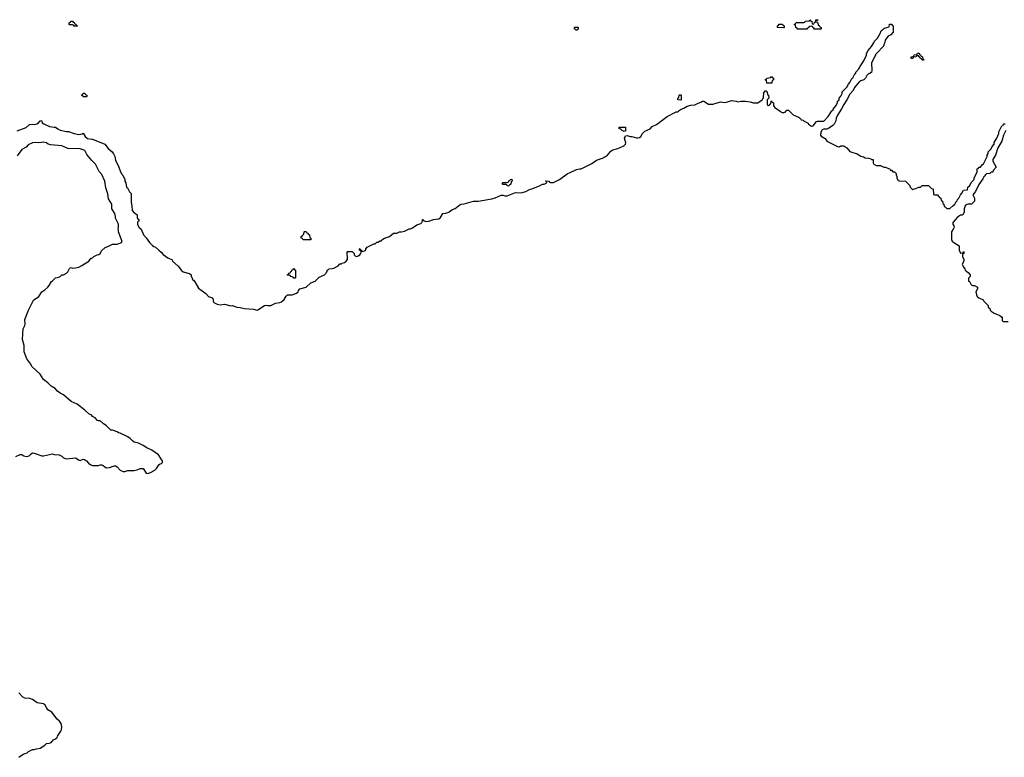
# Model space of a CAD drawing. Header units: inches. Extents: x 2777885 to 2884230, y 684484 to 829189.
# Tile 35 of 239: x 2839062 to 2851880, y 714711 to 724311. Entities that reach past the tile are written whole.
import ezdxf

# ---------------------------------------------------------------- set-up
doc = ezdxf.new("R2010")
doc.units = ezdxf.units.IN
doc.header["$MEASUREMENT"] = 0
for name, color, linetype in [('C8731', 7, 'Continuous'), ('C8732', 7, 'Continuous'), ('C8741', 7, 'Continuous'), ('C8742', 7, 'Continuous'), ('C8752', 7, 'Continuous')]:
    doc.layers.add(name, color=color, linetype=linetype)

msp = doc.modelspace()

# ---------------------------------------------------------------- linework, layer by layer
at = {"layer": 'C8731', "color": 6}
for points in [[(2840000, 719158), (2839990, 719168), (2839960, 719180), (2839909, 719230), (2839810, 719306), (2839730, 719343), (2839630, 719427), (2839590, 719450), (2839556, 719476), (2839524, 719510), (2839470, 719541), (2839427, 719587), (2839373, 719630), (2839330, 719696), (2839219, 719799), (2839206, 719830), (2839156, 719896), (2839118, 719990), (2839118, 720000)], [(2839010, 718625), (2839070, 718651), (2839090, 718651), (2839115, 718635), (2839150, 718625), (2839184, 718636), (2839210, 718662), (2839230, 718672), (2839250, 718671), (2839350, 718636), (2839370, 718636), (2839490, 718662), (2839511, 718651), (2839574, 718650), (2839610, 718631), (2839632, 718610), (2839670, 718597), (2839787, 718607), (2839837, 718577), (2839850, 718576), (2839889, 718591), (2839907, 718587), (2839930, 718570), (2839958, 718538), (2839990, 718518), (2840000, 718515)], [(2839050, 714711), (2839108, 714750), (2839158, 714770), (2839175, 714785), (2839229, 714811), (2839250, 714811), (2839279, 714821), (2839330, 714831), (2839389, 714870), (2839409, 714891), (2839450, 714896), (2839470, 714906), (2839503, 714937), (2839528, 714950), (2839548, 714970), (2839553, 714987), (2839597, 715050), (2839605, 715070), (2839609, 715110), (2839601, 715150), (2839581, 715181), (2839549, 715209), (2839478, 715298), (2839429, 715330), (2839413, 715350), (2839392, 715392), (2839370, 715409), (2839290, 715421), (2839230, 715463), (2839195, 715475), (2839130, 715482), (2839100, 715500), (2839050, 715549)]]:
    msp.add_lwpolyline(points, dxfattribs=at)
at = {"layer": 'C8732', "color": 6}
for points in [[(2839770, 724226), (2839762, 724242), (2839750, 724246), (2839710, 724246), (2839706, 724250), (2839706, 724270), (2839722, 724278), (2839727, 724293), (2839750, 724294), (2839758, 724278), (2839773, 724273), (2839778, 724258), (2839793, 724253), (2839798, 724238), (2839814, 724230), (2839810, 724226)], [(2839890, 723306), (2839882, 723322), (2839870, 723326), (2839868, 723332), (2839882, 723338), (2839887, 723353), (2839910, 723354), (2839918, 723338), (2839934, 723330), (2839934, 723310), (2839930, 723308)]]:
    msp.add_lwpolyline(points, close=True, dxfattribs=at)
for points in [[(2839030, 722863), (2839148, 722910), (2839190, 722946), (2839230, 722951), (2839250, 722947), (2839285, 722955), (2839308, 722970), (2839330, 722994), (2839350, 722994), (2839354, 722970), (2839377, 722957), (2839450, 722923), (2839510, 722911), (2839530, 722912), (2839558, 722890), (2839590, 722874), (2839670, 722857), (2839697, 722857), (2839770, 722831), (2839830, 722819), (2839876, 722824), (2839890, 722834), (2839915, 722790), (2839945, 722765), (2840000, 722757)], [(2840000, 722477), (2839999, 722479), (2839936, 722556), (2839910, 722609), (2839890, 722619), (2839850, 722629), (2839690, 722634), (2839610, 722669), (2839463, 722683), (2839433, 722693), (2839410, 722709), (2839370, 722717), (2839310, 722709), (2839270, 722713), (2839230, 722709), (2839170, 722682), (2839147, 722653), (2839090, 722622), (2839030, 722538)], [(2839118, 720000), (2839121, 720070), (2839099, 720150), (2839109, 720290), (2839130, 720330), (2839132, 720350), (2839129, 720411), (2839176, 720530), (2839241, 720659), (2839309, 720710), (2839350, 720770), (2839390, 720795), (2839430, 720831), (2839447, 720850), (2839477, 720903), (2839490, 720911), (2839519, 720941), (2839530, 720951), (2839570, 720959), (2839589, 720970), (2839609, 720991), (2839630, 720991), (2839670, 721011), (2839689, 721030), (2839709, 721071), (2839720, 721080), (2839730, 721085), (2839750, 721078), (2839790, 721081), (2839830, 721091), (2839870, 721111), (2839962, 721170), (2839994, 721206), (2840000, 721209)]]:
    msp.add_lwpolyline(points, dxfattribs=at)
at = {"layer": 'C8741', "color": 6}
msp.add_lwpolyline([(2840000, 718515), (2840011, 718511), (2840089, 718511), (2840110, 718518), (2840130, 718518), (2840150, 718511), (2840170, 718491), (2840190, 718479), (2840230, 718483), (2840290, 718505), (2840310, 718505), (2840330, 718492), (2840371, 718450), (2840410, 718431), (2840430, 718431), (2840470, 718446), (2840550, 718442), (2840590, 718451), (2840630, 718471), (2840670, 718471), (2840710, 718411), (2840730, 718407), (2840763, 718417), (2840822, 718450), (2840844, 718470), (2840878, 718522), (2840889, 718531), (2840910, 718536), (2840921, 718550), (2840919, 718570), (2840910, 718589), (2840870, 718649), (2840782, 718710), (2840717, 718737), (2840668, 718770), (2840610, 718799), (2840550, 718814), (2840529, 718829), (2840501, 718861), (2840470, 718881), (2840370, 718929), (2840350, 718934), (2840330, 718949), (2840270, 718969), (2840249, 718969), (2840189, 719029), (2840152, 719052), (2840110, 719089), (2840089, 719089), (2840076, 719096), (2840046, 719130), (2840009, 719149), (2840000, 719158)], dxfattribs=at)
at = {"layer": 'C8742', "color": 6}
for points in [[(2849010, 724206), (2848928, 724208), (2848926, 724230), (2848942, 724238), (2848950, 724252), (2848992, 724252), (2848998, 724238), (2849014, 724230), (2849014, 724210)], [(2849410, 724186), (2849402, 724202), (2849388, 724208), (2849382, 724222), (2849370, 724226), (2849338, 724222), (2849334, 724210), (2849318, 724202), (2849310, 724186), (2849190, 724186), (2849182, 724202), (2849166, 724210), (2849162, 724242), (2849146, 724250), (2849162, 724258), (2849170, 724274), (2849270, 724274), (2849282, 724278), (2849288, 724292), (2849342, 724298), (2849350, 724311), (2849358, 724298), (2849373, 724293), (2849378, 724258), (2849390, 724254), (2849402, 724258), (2849407, 724273), (2849422, 724278), (2849426, 724310), (2849451, 724311), (2849453, 724307), (2849438, 724302), (2849434, 724290), (2849438, 724278), (2849454, 724270), (2849458, 724238), (2849470, 724234), (2849478, 724218), (2849494, 724210), (2849494, 724190), (2849490, 724186)], [(2846310, 724166), (2846302, 724182), (2846286, 724190), (2846286, 724210), (2846290, 724214), (2846330, 724214), (2846334, 724210), (2846334, 724190), (2846318, 724182)], [(2848790, 723486), (2848782, 723522), (2848770, 723526), (2848768, 723532), (2848782, 723538), (2848788, 723552), (2848842, 723558), (2848850, 723574), (2848858, 723558), (2848874, 723550), (2848874, 723530), (2848858, 723522), (2848854, 723490), (2848850, 723486)], [(2847670, 723266), (2847628, 723268), (2847628, 723290), (2847642, 723298), (2847646, 723330), (2847650, 723334), (2847670, 723334), (2847674, 723330), (2847674, 723270)], [(2846930, 722858), (2846906, 722870), (2846887, 722887), (2846866, 722890), (2846867, 722913), (2846950, 722911), (2846950, 722866)], [(2845430, 722146), (2845408, 722148), (2845402, 722162), (2845390, 722166), (2845350, 722166), (2845346, 722170), (2845346, 722190), (2845350, 722194), (2845410, 722194), (2845422, 722198), (2845430, 722214), (2845442, 722218), (2845446, 722230), (2845470, 722234), (2845474, 722210), (2845458, 722202), (2845454, 722170), (2845438, 722162)], [(2842750, 721446), (2842742, 721462), (2842727, 721467), (2842726, 721490), (2842742, 721498), (2842747, 721513), (2842762, 721518), (2842766, 721550), (2842770, 721554), (2842790, 721554), (2842798, 721538), (2842813, 721533), (2842818, 721518), (2842833, 721513), (2842838, 721478), (2842854, 721470), (2842854, 721450), (2842850, 721446)], [(2842630, 720946), (2842622, 720962), (2842590, 720968), (2842582, 720982), (2842550, 720986), (2842546, 720990), (2842562, 720998), (2842570, 721014), (2842582, 721018), (2842590, 721034), (2842602, 721038), (2842610, 721054), (2842622, 721058), (2842630, 721074), (2842638, 721058), (2842654, 721050), (2842654, 720950), (2842650, 720946)]]:
    msp.add_lwpolyline(points, close=True, dxfattribs=at)
for points in [[(2840000, 722757), (2840010, 722756), (2840171, 722691), (2840215, 722635), (2840266, 722590), (2840284, 722564), (2840301, 722530), (2840310, 722482), (2840354, 722394), (2840376, 722330), (2840390, 722302), (2840406, 722286), (2840432, 722232), (2840432, 722210), (2840442, 722190), (2840453, 722133), (2840465, 722125), (2840492, 722070), (2840512, 722050), (2840511, 721930), (2840523, 721890), (2840527, 721830), (2840550, 721798), (2840571, 721791), (2840591, 721771), (2840593, 721733), (2840598, 721718), (2840612, 721710), (2840612, 721690), (2840598, 721682), (2840594, 721670), (2840594, 721650), (2840602, 721630), (2840612, 721612), (2840645, 721585), (2840672, 721510), (2840710, 721472), (2840751, 721410), (2840790, 721371), (2840810, 721358), (2840831, 721351), (2840872, 721310), (2840905, 721285), (2840930, 721256), (2840990, 721211), (2841045, 721185), (2841052, 721170), (2841123, 721103), (2841169, 721049), (2841190, 721031), (2841274, 721010), (2841292, 720992), (2841292, 720970), (2841301, 720961), (2841312, 720930), (2841323, 720923), (2841340, 720900), (2841390, 720816), (2841486, 720746), (2841518, 720710), (2841570, 720691), (2841579, 720670), (2841581, 720650), (2841591, 720631), (2841631, 720611), (2841670, 720601), (2841730, 720607), (2841810, 720587), (2841831, 720591), (2841890, 720571), (2841930, 720567), (2841990, 720553), (2842110, 720544), (2842150, 720533), (2842164, 720536), (2842248, 720590), (2842270, 720598), (2842290, 720592), (2842330, 720591), (2842390, 720623), (2842450, 720631), (2842470, 720641), (2842505, 720670), (2842529, 720711), (2842548, 720730), (2842610, 720731), (2842667, 720753), (2842689, 720770), (2842693, 720787), (2842708, 720810), (2842790, 720831), (2842853, 720887), (2842910, 720907), (2842959, 720961), (2843028, 720990), (2843048, 721010), (2843055, 721025), (2843066, 721030), (2843066, 721050), (2843082, 721058), (2843086, 721070), (2843130, 721071), (2843150, 721078), (2843206, 721110), (2843230, 721134), (2843250, 721134), (2843258, 721142), (2843290, 721151), (2843314, 721170), (2843328, 721190), (2843326, 721290), (2843330, 721294), (2843390, 721294), (2843414, 721270), (2843414, 721250), (2843432, 721232), (2843450, 721231), (2843470, 721239), (2843489, 721250), (2843502, 721270), (2843506, 721286), (2843502, 721302), (2843486, 721310), (2843486, 721330), (2843490, 721334), (2843498, 721318), (2843513, 721313), (2843518, 721298), (2843530, 721294), (2843550, 721302), (2843566, 721310), (2843566, 721330), (2843586, 721350), (2843670, 721394), (2843690, 721394), (2843710, 721414), (2843730, 721414), (2843750, 721434), (2843770, 721434), (2843775, 721445), (2843813, 721467), (2843878, 721490), (2843928, 721532), (2843970, 721532), (2844008, 721552), (2844031, 721551), (2844070, 721559), (2844130, 721588), (2844150, 721591), (2844177, 721603), (2844230, 721641), (2844283, 721657), (2844298, 721670), (2844306, 721690), (2844306, 721710), (2844314, 721710), (2844318, 721698), (2844350, 721685), (2844390, 721691), (2844450, 721711), (2844520, 721720), (2844541, 721739), (2844570, 721791), (2844610, 721792), (2844650, 721806), (2844673, 721827), (2844697, 721843), (2844730, 721854), (2844795, 721905), (2844809, 721911), (2844850, 721915), (2844970, 721951), (2845030, 721951), (2845210, 721979), (2845250, 721991), (2845330, 722026), (2845350, 722026), (2845378, 722018), (2845410, 722021), (2845516, 722064), (2845590, 722059), (2845650, 722076), (2845697, 722103), (2845730, 722111), (2845828, 722150), (2845870, 722172), (2845890, 722172), (2845926, 722190), (2845922, 722202), (2845906, 722210), (2845910, 722214), (2845950, 722211), (2845958, 722198), (2845971, 722191), (2846010, 722193), (2846030, 722199), (2846090, 722231), (2846190, 722307), (2846230, 722321), (2846310, 722361), (2846350, 722371), (2846370, 722371), (2846510, 722441), (2846570, 722483), (2846650, 722511), (2846689, 722530), (2846714, 722550), (2846759, 722601), (2846782, 722618), (2846850, 722636), (2846928, 722670), (2846949, 722690), (2846953, 722707), (2846936, 722770), (2846950, 722798), (2846970, 722806), (2847010, 722791), (2847031, 722791), (2847093, 722773), (2847110, 722772), (2847130, 722778), (2847150, 722792), (2847169, 722830), (2847200, 722860), (2847268, 722890), (2847297, 722923), (2847352, 722948), (2847489, 723051), (2847610, 723114), (2847630, 723112), (2847649, 723131), (2847673, 723147), (2847710, 723161), (2847753, 723187), (2847800, 723200), (2847850, 723203), (2847894, 723226), (2847930, 723238), (2847950, 723251), (2847970, 723251), (2848031, 723211), (2848090, 723211), (2848110, 723221), (2848190, 723241), (2848235, 723235), (2848263, 723237), (2848330, 723258), (2848390, 723251), (2848410, 723243), (2848452, 723252), (2848509, 723251), (2848570, 723243), (2848611, 723231), (2848670, 723231), (2848728, 723270), (2848735, 723285), (2848746, 723290), (2848748, 723370), (2848762, 723378), (2848770, 723394), (2848778, 723378), (2848792, 723372), (2848798, 723338), (2848812, 723330), (2848814, 723290), (2848794, 723270), (2848794, 723210), (2848798, 723198), (2848810, 723194), (2848822, 723198), (2848827, 723213), (2848842, 723218), (2848846, 723250), (2848850, 723254), (2848858, 723238), (2848874, 723230), (2848874, 723190), (2848894, 723170), (2848963, 723123), (2848970, 723112), (2848990, 723102), (2849010, 723102), (2849026, 723110), (2849048, 723132), (2849072, 723132), (2849130, 723072), (2849201, 723041), (2849225, 723025), (2849234, 723010), (2849262, 723002), (2849274, 722990), (2849325, 722965), (2849332, 722950), (2849370, 722927), (2849390, 722932), (2849435, 722985), (2849448, 722992), (2849530, 722992), (2849589, 723050), (2849635, 723125), (2849650, 723134), (2849654, 723146), (2849688, 723190), (2849708, 723230), (2849709, 723251), (2849728, 723270), (2849728, 723292), (2849750, 723314), (2849768, 723350), (2849768, 723372), (2849830, 723434), (2849850, 723474), (2849870, 723494), (2849896, 723544), (2849910, 723554), (2849935, 723605), (2849946, 723610), (2849948, 723630), (2849988, 723670), (2849993, 723687), (2850000, 723697)], [(2850000, 723508), (2849990, 723502), (2849931, 723430), (2849911, 723389), (2849870, 723342), (2849831, 723269), (2849790, 723208), (2849761, 723150), (2849710, 723068), (2849691, 723030), (2849686, 722994), (2849665, 722950), (2849647, 722933), (2849590, 722895), (2849570, 722888), (2849530, 722888), (2849510, 722878), (2849490, 722846), (2849485, 722810), (2849497, 722797), (2849547, 722767), (2849571, 722730), (2849710, 722661), (2849730, 722658), (2849750, 722671), (2849790, 722671), (2849830, 722645), (2849870, 722598), (2849882, 722590), (2849965, 722565), (2850000, 722543)], [(2840000, 721209), (2840010, 721212), (2840029, 721231), (2840069, 721251), (2840090, 721256), (2840109, 721270), (2840133, 721307), (2840174, 721346), (2840210, 721358), (2840269, 721391), (2840330, 721391), (2840386, 721410), (2840395, 721425), (2840349, 721550), (2840349, 721570), (2840342, 721590), (2840348, 721610), (2840348, 721650), (2840309, 721729), (2840309, 721751), (2840299, 721790), (2840262, 721850), (2840261, 721910), (2840219, 721979), (2840210, 722046), (2840184, 722124), (2840169, 722209), (2840130, 722298), (2840097, 722337), (2840049, 722430), (2840000, 722477)]]:
    msp.add_lwpolyline(points, dxfattribs=at)
at = {"layer": 'C8752', "color": 6}
for points in [[(2850000, 723697), (2850050, 723774), (2850088, 723850), (2850088, 723870), (2850108, 723910), (2850150, 723962), (2850182, 724010), (2850189, 724031), (2850230, 724072), (2850262, 724130), (2850275, 724165), (2850290, 724174), (2850295, 724185), (2850321, 724199), (2850382, 724218), (2850387, 724253), (2850410, 724254), (2850418, 724238), (2850434, 724230), (2850432, 724150), (2850404, 724116), (2850370, 724098), (2850350, 724075), (2850330, 724046), (2850325, 724015), (2850312, 723990), (2850312, 723970), (2850210, 723868), (2850152, 723750), (2850154, 723650), (2850150, 723626), (2850138, 723622), (2850131, 723609), (2850110, 723606), (2850090, 723586), (2850072, 723550), (2850050, 723528), (2850010, 723514), (2850000, 723508)], [(2850000, 722543), (2850010, 722536), (2850047, 722527), (2850070, 722512), (2850111, 722511), (2850142, 722502), (2850153, 722493), (2850172, 722492), (2850174, 722450), (2850182, 722430), (2850210, 722412), (2850270, 722412), (2850313, 722393), (2850332, 722392), (2850373, 722373), (2850390, 722372), (2850394, 722354), (2850410, 722352), (2850430, 722332), (2850451, 722331), (2850472, 722310), (2850473, 722293), (2850482, 722270), (2850482, 722250), (2850500, 722220), (2850512, 722212), (2850594, 722210), (2850650, 722154), (2850654, 722130), (2850674, 722110), (2850690, 722102), (2850708, 722112), (2850727, 722113), (2850768, 722132), (2850787, 722133), (2850810, 722152), (2850892, 722152), (2850930, 722114), (2850952, 722110), (2850958, 722038), (2850970, 722034), (2851010, 722034), (2851018, 722018), (2851034, 722010), (2851038, 721998), (2851054, 721990), (2851058, 721958), (2851074, 721950), (2851078, 721918), (2851092, 721912), (2851098, 721878), (2851110, 721874), (2851130, 721854), (2851170, 721854), (2851208, 721890), (2851238, 721910), (2851255, 721945), (2851268, 721952), (2851269, 721971), (2851288, 721990), (2851310, 722034), (2851328, 722052), (2851349, 722091), (2851402, 722098), (2851406, 722130), (2851430, 722154), (2851449, 722191), (2851486, 722230), (2851486, 722250), (2851527, 722333), (2851528, 722372), (2851542, 722378), (2851550, 722394), (2851570, 722394), (2851595, 722425), (2851610, 722434), (2851658, 722530), (2851658, 722550), (2851668, 722570), (2851668, 722590), (2851708, 722630), (2851720, 722660), (2851748, 722690), (2851749, 722711), (2851782, 722770), (2851809, 722830), (2851809, 722851), (2851834, 722906), (2851849, 722931), (2851866, 722934), (2851870, 722954), (2851890, 722954)], [(2851901, 722870), (2851871, 722810), (2851846, 722730), (2851795, 722645), (2851766, 722550), (2851732, 722490), (2851732, 722470), (2851772, 722390), (2851734, 722350), (2851731, 722329), (2851710, 722326), (2851690, 722308), (2851650, 722306), (2851645, 722295), (2851630, 722286), (2851625, 722275), (2851612, 722268), (2851600, 722240), (2851550, 722168), (2851504, 722076), (2851471, 722030), (2851491, 721990), (2851492, 721950), (2851454, 721910), (2851410, 721909), (2851390, 721904), (2851371, 721890), (2851356, 721850), (2851358, 721810), (2851344, 721776), (2851330, 721768), (2851310, 721768), (2851270, 721742), (2851211, 721670), (2851211, 721650), (2851225, 721630), (2851226, 721610), (2851215, 721585), (2851192, 721550), (2851192, 721450), (2851202, 721430), (2851222, 721410), (2851292, 721370), (2851292, 721310), (2851310, 721274), (2851342, 721278), (2851350, 721294), (2851354, 721290), (2851354, 721270), (2851338, 721262), (2851334, 721250), (2851334, 721230), (2851352, 721190), (2851352, 721170), (2851332, 721130), (2851350, 721092), (2851366, 721070), (2851372, 721050), (2851390, 721032), (2851410, 721022), (2851434, 720990), (2851434, 720970), (2851413, 720947), (2851414, 720910), (2851425, 720905), (2851445, 720870), (2851457, 720857), (2851470, 720851), (2851491, 720851), (2851531, 720830), (2851532, 720810), (2851511, 720770), (2851516, 720730), (2851527, 720710), (2851550, 720691), (2851605, 720665), (2851612, 720650), (2851671, 720591), (2851672, 720570), (2851691, 720551), (2851698, 720530), (2851710, 720518), (2851750, 720492), (2851820, 720460), (2851842, 720442), (2851851, 720430), (2851854, 720390), (2851870, 720385), (2851930, 720385)]]:
    msp.add_lwpolyline(points, dxfattribs=at)
msp.add_lwpolyline([(2850810, 723786), (2850802, 723802), (2850786, 723810), (2850782, 723822), (2850770, 723826), (2850762, 723842), (2850750, 723846), (2850738, 723842), (2850732, 723828), (2850698, 723822), (2850690, 723806), (2850667, 723807), (2850666, 723830), (2850702, 723838), (2850708, 723852), (2850742, 723858), (2850750, 723874), (2850770, 723874), (2850778, 723858), (2850790, 723854), (2850798, 723838), (2850814, 723830), (2850818, 723798), (2850833, 723793), (2850830, 723786)], close=True, dxfattribs=at)

doc.saveas('drawing.dxf')
